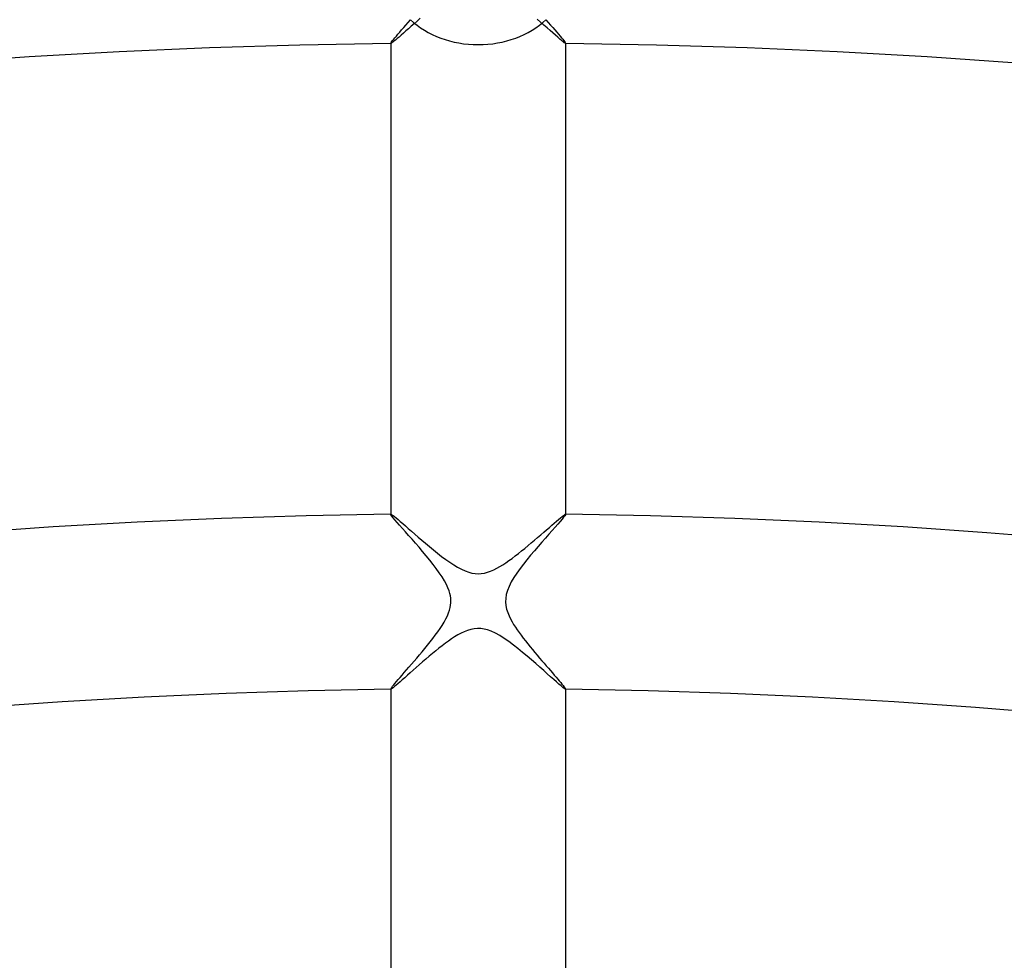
# Model space of a CAD drawing. Header units: millimetres. Extents: x -258 to 258, y -258 to 258.
# Tile 56 of 71: x -10 to 12, y 143 to 164. Entities that reach past the tile are written whole.
import ezdxf

# ---------------------------------------------------------------- set-up
doc = ezdxf.new("R2010")
doc.units = ezdxf.units.MM
doc.layers.add('HIDDEN', color=7, linetype='Continuous')
doc.layers.add('THICK', color=7, linetype='Continuous')

msp = doc.modelspace()

# ---------------------------------------------------------------- linework, layer by layer
at = {"layer": 'HIDDEN'}
for p, q in [((-1.75, 163.8), (-1.703, 163.853)), ((-1.703, 163.853), (-1.654, 163.91)), ((-1.654, 163.91), (-1.602, 163.97)), ((-1.602, 163.97), (-1.548, 164.032)), ((1.548, 164.032), (1.603, 163.969)), ((1.603, 163.969), (1.654, 163.91)), ((1.654, 163.91), (1.704, 163.853)), ((1.704, 163.853), (1.751, 163.799)), ((-1.932, 163.586), (-1.904, 163.62)), ((-1.904, 163.62), (-1.871, 163.659)), ((-1.871, 163.659), (-1.834, 163.702)), ((-1.834, 163.702), (-1.794, 163.749)), ((-1.794, 163.749), (-1.75, 163.8)), ((1.751, 163.799), (1.795, 163.748)), ((1.795, 163.748), (1.835, 163.702)), ((1.835, 163.702), (1.871, 163.659)), ((1.871, 163.659), (1.904, 163.62)), ((1.904, 163.62), (1.932, 163.586)), ((-2, 163.49), (-1.997, 163.498)), ((-2, 163.49), (-2, 163.488)), ((-2, 163.489), (-2, 163.49)), ((-2, 163.49), (-2, 163.49)), ((-1.999, 163.488), (-2, 163.489)), ((-1.998, 163.488), (-1.999, 163.488)), ((-1.999, 163.488), (-1.999, 163.488)), ((-1.998, 163.488), (-1.998, 163.488)), ((-1.997, 163.498), (-1.989, 163.512)), ((-1.989, 163.512), (-1.975, 163.532)), ((-1.975, 163.532), (-1.956, 163.556)), ((-1.956, 163.556), (-1.932, 163.586)), ((1.932, 163.586), (1.956, 163.556)), ((1.956, 163.556), (1.975, 163.531)), ((1.975, 163.531), (1.989, 163.512)), ((1.989, 163.512), (1.997, 163.498)), ((1.997, 163.498), (2, 163.49)), ((1.998, 163.488), (1.997, 163.488)), ((1.999, 163.488), (1.998, 163.488)), ((2, 163.489), (1.999, 163.488)), ((1.999, 163.488), (1.999, 163.488)), ((2, 163.488), (2, 163.49)), ((2, 163.49), (2, 163.49)), ((2, 163.49), (2, 163.489)), ((-2, 152.737), (-2, 152.734)), ((-2, 152.735), (-2, 152.736)), ((-2, 152.736), (-1.999, 152.736)), ((-2, 152.734), (-2, 152.735)), ((-1.994, 152.72), (-2, 152.734)), ((-1.999, 152.736), (-1.999, 152.737)), ((-1.999, 152.737), (-1.998, 152.737)), ((-1.998, 152.737), (-1.998, 152.737)), ((-1.975, 152.693), (-1.994, 152.72)), ((-1.944, 152.655), (-1.975, 152.693)), ((-1.904, 152.607), (-1.944, 152.655)), ((-1.854, 152.549), (-1.904, 152.607)), ((1.918, 152.623), (1.873, 152.571)), ((1.953, 152.666), (1.918, 152.623)), ((1.979, 152.699), (1.953, 152.666)), ((1.995, 152.722), (1.979, 152.699)), ((2, 152.734), (1.995, 152.722)), ((1.997, 152.737), (1.998, 152.737)), ((1.998, 152.737), (1.999, 152.737)), ((1.999, 152.737), (1.999, 152.736)), ((1.999, 152.736), (2, 152.736)), ((2, 152.734), (2, 152.737)), ((2, 152.736), (2, 152.735)), ((2, 152.735), (2, 152.734)), ((-1.797, 152.484), (-1.854, 152.549)), ((-1.733, 152.412), (-1.797, 152.484)), ((-1.664, 152.334), (-1.733, 152.412)), ((1.691, 152.364), (1.617, 152.281)), ((1.758, 152.44), (1.691, 152.364)), ((1.819, 152.51), (1.758, 152.44)), ((1.873, 152.571), (1.819, 152.51)), ((-1.59, 152.25), (-1.664, 152.334)), ((-1.513, 152.163), (-1.59, 152.25)), ((-1.433, 152.072), (-1.513, 152.163)), ((1.538, 152.191), (1.455, 152.097)), ((1.617, 152.281), (1.538, 152.191)), ((-1.352, 151.979), (-1.433, 152.072)), ((-1.27, 151.883), (-1.352, 151.979)), ((1.37, 151.999), (1.284, 151.899)), ((1.455, 152.097), (1.37, 151.999)), ((-1.189, 151.785), (-1.27, 151.883)), ((-1.109, 151.687), (-1.189, 151.785)), ((-1.031, 151.589), (-1.109, 151.687)), ((1.115, 151.696), (1.035, 151.594)), ((1.199, 151.798), (1.115, 151.696)), ((1.284, 151.899), (1.199, 151.798)), ((-0.957, 151.492), (-1.031, 151.589)), ((-0.889, 151.397), (-0.957, 151.492)), ((0.958, 151.493), (0.885, 151.392)), ((1.035, 151.594), (0.958, 151.493)), ((-0.826, 151.303), (-0.889, 151.397)), ((-0.771, 151.213), (-0.826, 151.303)), ((0.818, 151.29), (0.757, 151.188)), ((0.885, 151.392), (0.818, 151.29)), ((-0.725, 151.127), (-0.771, 151.213)), ((-0.691, 151.051), (-0.725, 151.127)), ((-0.665, 150.984), (-0.691, 151.051)), ((0.706, 151.087), (0.667, 150.989)), ((0.757, 151.188), (0.706, 151.087)), ((-0.648, 150.925), (-0.665, 150.984)), ((-0.636, 150.872), (-0.648, 150.925)), ((-0.628, 150.819), (-0.636, 150.872)), ((-0.625, 150.766), (-0.628, 150.819)), ((0.628, 150.813), (0.625, 150.731)), ((0.641, 150.898), (0.628, 150.813)), ((0.667, 150.989), (0.641, 150.898)), ((-0.655, 150.546), (-0.64, 150.604)), ((-0.64, 150.604), (-0.631, 150.66)), ((-0.631, 150.66), (-0.625, 150.713)), ((-0.625, 150.713), (-0.625, 150.766)), ((0.625, 150.731), (0.632, 150.65)), ((0.632, 150.65), (0.649, 150.569)), ((0.649, 150.569), (0.674, 150.489)), ((-0.779, 150.27), (-0.738, 150.344)), ((-0.738, 150.344), (-0.704, 150.416)), ((-0.704, 150.416), (-0.676, 150.483)), ((-0.676, 150.483), (-0.655, 150.546)), ((0.674, 150.489), (0.705, 150.413)), ((0.705, 150.413), (0.739, 150.342)), ((0.739, 150.342), (0.775, 150.277)), ((-0.926, 150.045), (-0.873, 150.121)), ((-0.873, 150.121), (-0.824, 150.196)), ((-0.824, 150.196), (-0.779, 150.27)), ((0.775, 150.277), (0.81, 150.218)), ((0.81, 150.218), (0.849, 150.157)), ((0.849, 150.157), (0.891, 150.096)), ((-1.097, 149.819), (-1.038, 149.894)), ((-1.038, 149.894), (-0.981, 149.97)), ((-0.981, 149.97), (-0.926, 150.045)), ((0.891, 150.096), (0.935, 150.033)), ((0.935, 150.033), (0.982, 149.969)), ((0.982, 149.969), (1.031, 149.904)), ((1.031, 149.904), (1.082, 149.839)), ((-1.281, 149.594), (-1.219, 149.668)), ((-1.219, 149.668), (-1.158, 149.743)), ((-1.158, 149.743), (-1.097, 149.819)), ((1.082, 149.839), (1.134, 149.773)), ((1.134, 149.773), (1.188, 149.707)), ((1.188, 149.707), (1.242, 149.641)), ((-1.465, 149.377), (-1.404, 149.448)), ((-1.404, 149.448), (-1.343, 149.52)), ((-1.343, 149.52), (-1.281, 149.594)), ((1.242, 149.641), (1.296, 149.576)), ((1.296, 149.576), (1.349, 149.512)), ((1.349, 149.512), (1.403, 149.45)), ((1.403, 149.45), (1.455, 149.389)), ((-1.639, 149.177), (-1.583, 149.241)), ((-1.583, 149.241), (-1.525, 149.308)), ((-1.525, 149.308), (-1.465, 149.377)), ((1.455, 149.389), (1.506, 149.33)), ((1.506, 149.33), (1.556, 149.272)), ((1.556, 149.272), (1.605, 149.216)), ((1.605, 149.216), (1.652, 149.162)), ((-1.83, 148.956), (-1.787, 149.006)), ((-1.787, 149.006), (-1.741, 149.059)), ((-1.741, 149.059), (-1.691, 149.116)), ((-1.691, 149.116), (-1.639, 149.177)), ((1.652, 149.162), (1.697, 149.111)), ((1.697, 149.111), (1.739, 149.061)), ((1.739, 149.061), (1.78, 149.014)), ((1.78, 149.014), (1.818, 148.97)), ((-1.997, 148.747), (-1.989, 148.761)), ((-1.989, 148.761), (-1.975, 148.78)), ((-1.975, 148.78), (-1.956, 148.805)), ((-1.956, 148.805), (-1.932, 148.836)), ((-1.932, 148.836), (-1.902, 148.871)), ((-1.902, 148.871), (-1.868, 148.911)), ((-1.868, 148.911), (-1.83, 148.956)), ((1.818, 148.97), (1.853, 148.929)), ((1.853, 148.929), (1.886, 148.891)), ((1.886, 148.891), (1.914, 148.856)), ((1.914, 148.856), (1.94, 148.826)), ((1.94, 148.826), (1.961, 148.799)), ((1.961, 148.799), (1.978, 148.777)), ((1.978, 148.777), (1.99, 148.759)), ((1.99, 148.759), (1.997, 148.747)), ((-2, 148.739), (-1.997, 148.747)), ((-2, 148.738), (-2, 148.739)), ((-2, 148.739), (-2, 148.737)), ((-1.999, 148.737), (-2, 148.738)), ((-2, 148.738), (-2, 148.738)), ((-1.998, 148.737), (-1.999, 148.737)), ((-1.999, 148.737), (-1.999, 148.737)), ((-1.998, 148.737), (-1.998, 148.737)), ((1.997, 148.747), (2, 148.739)), ((1.998, 148.737), (1.997, 148.737)), ((1.999, 148.737), (1.998, 148.737)), ((2, 148.738), (1.999, 148.737)), ((1.999, 148.737), (1.999, 148.737)), ((2, 148.737), (2, 148.739)), ((2, 148.739), (2, 148.738)), ((2, 148.738), (2, 148.738))]:
    msp.add_line(p, q, dxfattribs=at)
for radius, start, end in [(211, 90.37481, 179.62519), (211, 0.37483, 89.62515), (188.625, 90.11022, 179.88978), (188.625, 0.11024, 89.88974), (186.25, 90.17456, 179.82544), (186.25, 0.17458, 89.82546), (183.875, 90.222, 179.778), (183.875, 0.22196, 89.77802), (181.5, 90.26188, 179.73812), (181.5, 0.2619, 89.73814), (179.125, 90.29735, 179.70265), (179.125, 0.29737, 89.70267), (176.75, 90.32983, 179.67017), (176.75, 0.32979, 89.67019), (174.375, 90.36014, 179.63986), (174.375, 0.36016, 89.63982), (172, 90.38891, 179.6111), (172, 0.38892, 89.61111), (169.625, 90.41641, 179.58359), (169.625, 0.41643, 89.58361), (167.25, 90.44293, 179.55707), (167.25, 0.4429, 89.55708), (164.875, 90.46866, 179.53134), (164.875, 0.46868, 89.53136)]:
    msp.add_arc((0, 0), radius, start, end, dxfattribs=at)
for start_param, end_param in [(-2.456319, -1.570796), (-1.570796, -0.685274)]:
    msp.add_ellipse((0, 165.015), major_axis=(2, 0), ratio=0.776717, start_param=start_param, end_param=end_param, dxfattribs=at)
at = {"layer": 'THICK'}
for p, q in [((-1.327, 164.063), (-1.398, 164.001)), ((-1.532, 163.882), (-1.595, 163.826)), ((-1.467, 163.94), (-1.532, 163.882)), ((-1.398, 164.001), (-1.467, 163.94)), ((1.426, 163.976), (1.347, 164.045)), ((1.501, 163.91), (1.426, 163.976)), ((1.573, 163.845), (1.501, 163.91)), ((1.642, 163.785), (1.573, 163.845)), ((-1.81, 163.636), (-1.853, 163.599)), ((-1.762, 163.678), (-1.81, 163.636)), ((-1.71, 163.724), (-1.762, 163.678)), ((-1.655, 163.774), (-1.71, 163.724)), ((-1.595, 163.826), (-1.655, 163.774)), ((1.706, 163.728), (1.642, 163.785)), ((1.765, 163.676), (1.706, 163.728)), ((1.818, 163.629), (1.765, 163.676)), ((1.866, 163.588), (1.818, 163.629)), ((-2, 163.488), (-2, 152.737)), ((-1.989, 163.491), (-1.998, 163.488)), ((-1.973, 163.501), (-1.989, 163.491)), ((-1.952, 163.517), (-1.973, 163.501)), ((-1.925, 163.539), (-1.952, 163.517)), ((-1.892, 163.566), (-1.925, 163.539)), ((-1.853, 163.599), (-1.892, 163.566)), ((1.907, 163.553), (1.866, 163.588)), ((1.941, 163.525), (1.907, 163.553)), ((1.968, 163.505), (1.941, 163.525)), ((1.987, 163.492), (1.968, 163.505)), ((1.997, 163.488), (1.987, 163.492)), ((2, 152.737), (2, 163.488)), ((-1.998, 152.737), (-1.988, 152.733)), ((-1.988, 152.733), (-1.971, 152.723)), ((-1.971, 152.723), (-1.947, 152.705)), ((-1.947, 152.705), (-1.915, 152.681)), ((-1.915, 152.681), (-1.877, 152.65)), ((-1.877, 152.65), (-1.833, 152.612)), ((-1.833, 152.612), (-1.782, 152.569)), ((1.792, 152.577), (1.839, 152.617)), ((1.839, 152.617), (1.88, 152.652)), ((1.88, 152.652), (1.916, 152.681)), ((1.916, 152.681), (1.947, 152.705)), ((1.947, 152.705), (1.971, 152.723)), ((1.971, 152.723), (1.988, 152.733)), ((1.988, 152.733), (1.997, 152.737)), ((-1.782, 152.569), (-1.726, 152.521)), ((-1.726, 152.521), (-1.664, 152.468)), ((-1.664, 152.468), (-1.598, 152.41)), ((-1.598, 152.41), (-1.526, 152.348)), ((1.497, 152.323), (1.563, 152.38)), ((1.563, 152.38), (1.626, 152.434)), ((1.626, 152.434), (1.685, 152.485)), ((1.685, 152.485), (1.74, 152.533)), ((1.74, 152.533), (1.792, 152.577)), ((-1.526, 152.348), (-1.451, 152.283)), ((-1.451, 152.283), (-1.372, 152.214)), ((-1.372, 152.214), (-1.289, 152.143)), ((-1.289, 152.143), (-1.202, 152.07)), ((1.212, 152.078), (1.286, 152.141)), ((1.286, 152.141), (1.358, 152.203)), ((1.358, 152.203), (1.429, 152.264)), ((1.429, 152.264), (1.497, 152.323)), ((-1.202, 152.07), (-1.113, 151.995)), ((-1.113, 151.995), (-1.021, 151.92)), ((-1.021, 151.92), (-0.929, 151.845)), ((0.991, 151.895), (1.065, 151.955)), ((1.065, 151.955), (1.139, 152.017)), ((1.139, 152.017), (1.212, 152.078)), ((-0.929, 151.845), (-0.836, 151.773)), ((-0.836, 151.773), (-0.743, 151.703)), ((-0.743, 151.703), (-0.651, 151.638)), ((0.704, 151.676), (0.774, 151.727)), ((0.774, 151.727), (0.845, 151.781)), ((0.845, 151.781), (0.918, 151.837)), ((0.918, 151.837), (0.991, 151.895)), ((-0.651, 151.638), (-0.56, 151.578)), ((-0.56, 151.578), (-0.47, 151.524)), ((-0.47, 151.524), (-0.382, 151.477)), ((-0.382, 151.477), (-0.297, 151.438)), ((0.284, 151.433), (0.354, 151.463)), ((0.354, 151.463), (0.425, 151.499)), ((0.425, 151.499), (0.496, 151.538)), ((0.496, 151.538), (0.566, 151.582)), ((0.566, 151.582), (0.635, 151.628)), ((0.635, 151.628), (0.704, 151.676)), ((-0.297, 151.438), (-0.217, 151.409)), ((-0.217, 151.409), (-0.143, 151.39)), ((-0.143, 151.39), (-0.072, 151.378)), ((-0.072, 151.378), (-0.002, 151.374)), ((-0.002, 151.374), (0.071, 151.378)), ((0.071, 151.378), (0.142, 151.39)), ((0.142, 151.39), (0.213, 151.408)), ((0.213, 151.408), (0.284, 151.433)), ((-0.168, 150.104), (-0.243, 150.082)), ((-0.092, 150.119), (-0.168, 150.104)), ((-0.015, 150.125), (-0.092, 150.119)), ((0.06, 150.123), (-0.015, 150.125)), ((0.134, 150.112), (0.06, 150.123)), ((0.213, 150.092), (0.134, 150.112)), ((-0.61, 149.887), (-0.68, 149.838)), ((-0.539, 149.933), (-0.61, 149.887)), ((-0.466, 149.977), (-0.539, 149.933)), ((-0.393, 150.017), (-0.466, 149.977)), ((-0.318, 150.052), (-0.393, 150.017)), ((-0.243, 150.082), (-0.318, 150.052)), ((0.3, 150.06), (0.213, 150.092)), ((0.395, 150.016), (0.3, 150.06)), ((0.495, 149.961), (0.395, 150.016)), ((0.596, 149.896), (0.495, 149.961)), ((0.7, 149.825), (0.596, 149.896)), ((-0.897, 149.674), (-0.972, 149.614)), ((-0.824, 149.731), (-0.897, 149.674)), ((-0.751, 149.786), (-0.824, 149.731)), ((-0.68, 149.838), (-0.751, 149.786)), ((0.804, 149.747), (0.7, 149.825)), ((0.909, 149.665), (0.804, 149.747)), ((1.013, 149.58), (0.909, 149.665)), ((-1.122, 149.489), (-1.198, 149.424)), ((-1.047, 149.552), (-1.122, 149.489)), ((-0.972, 149.614), (-1.047, 149.552)), ((1.117, 149.493), (1.013, 149.58)), ((1.219, 149.406), (1.117, 149.493)), ((-1.418, 149.232), (-1.488, 149.171)), ((-1.347, 149.295), (-1.418, 149.232)), ((-1.273, 149.36), (-1.347, 149.295)), ((-1.198, 149.424), (-1.273, 149.36)), ((1.316, 149.322), (1.219, 149.406)), ((1.409, 149.241), (1.316, 149.322)), ((1.497, 149.163), (1.409, 149.241)), ((-1.678, 149.001), (-1.735, 148.951)), ((-1.618, 149.055), (-1.678, 149.001)), ((-1.555, 149.112), (-1.618, 149.055)), ((-1.488, 149.171), (-1.555, 149.112)), ((1.579, 149.09), (1.497, 149.163)), ((1.656, 149.021), (1.579, 149.09)), ((1.727, 148.959), (1.656, 149.021)), ((-1.946, 148.771), (-1.97, 148.752)), ((-1.915, 148.796), (-1.946, 148.771)), ((-1.878, 148.827), (-1.915, 148.796)), ((-1.835, 148.864), (-1.878, 148.827)), ((-1.787, 148.905), (-1.835, 148.864)), ((-1.735, 148.951), (-1.787, 148.905)), ((1.79, 148.903), (1.727, 148.959)), ((1.846, 148.854), (1.79, 148.903)), ((1.895, 148.812), (1.846, 148.854)), ((1.934, 148.78), (1.895, 148.812)), ((1.965, 148.756), (1.934, 148.78)), ((1.986, 148.742), (1.965, 148.756)), ((-2, 148.737), (-2, 135.985)), ((-1.988, 148.74), (-1.998, 148.737)), ((-1.97, 148.752), (-1.988, 148.74)), ((1.997, 148.737), (1.986, 148.742)), ((2, 135.985), (2, 148.737))]:
    msp.add_line(p, q, dxfattribs=at)
for radius, start, end in [(215, 90.53226, 179.46774), (215, 0.53222, 89.46776), (211.625, 90.35527, 179.64473), (211.625, 0.35529, 89.64475), (209.25, 90.34301, 179.65699), (209.25, 0.34297, 89.65701), (206.875, 90.32903, 179.67097), (206.875, 0.32905, 89.67099), (204.5, 90.31305, 179.68696), (204.5, 0.31306, 89.68692), (202.125, 90.29465, 179.70535), (202.125, 0.29467, 89.70531), (199.75, 90.27328, 179.72672), (199.75, 0.2733, 89.72674), (197.375, 90.24796, 179.75204), (197.375, 0.24798, 89.75201), (195, 90.21725, 179.78275), (195, 0.21727, 89.78277), (192.625, 90.17811, 179.82189), (192.625, 0.17813, 89.82191), (190.25, 90.12248, 179.87752), (190.25, 0.12244, 89.87754), (163.5, 90.70002, 179.29998), (163.5, 0.69998, 89.3), (152.75, 90.7493, 179.25071), (152.75, 0.74926, 89.25072), (148.75, 90.76941, 179.23059), (148.75, 0.76943, 89.23056)]:
    msp.add_arc((0, 0), radius, start, end, dxfattribs=at)

doc.saveas('drawing.dxf')
